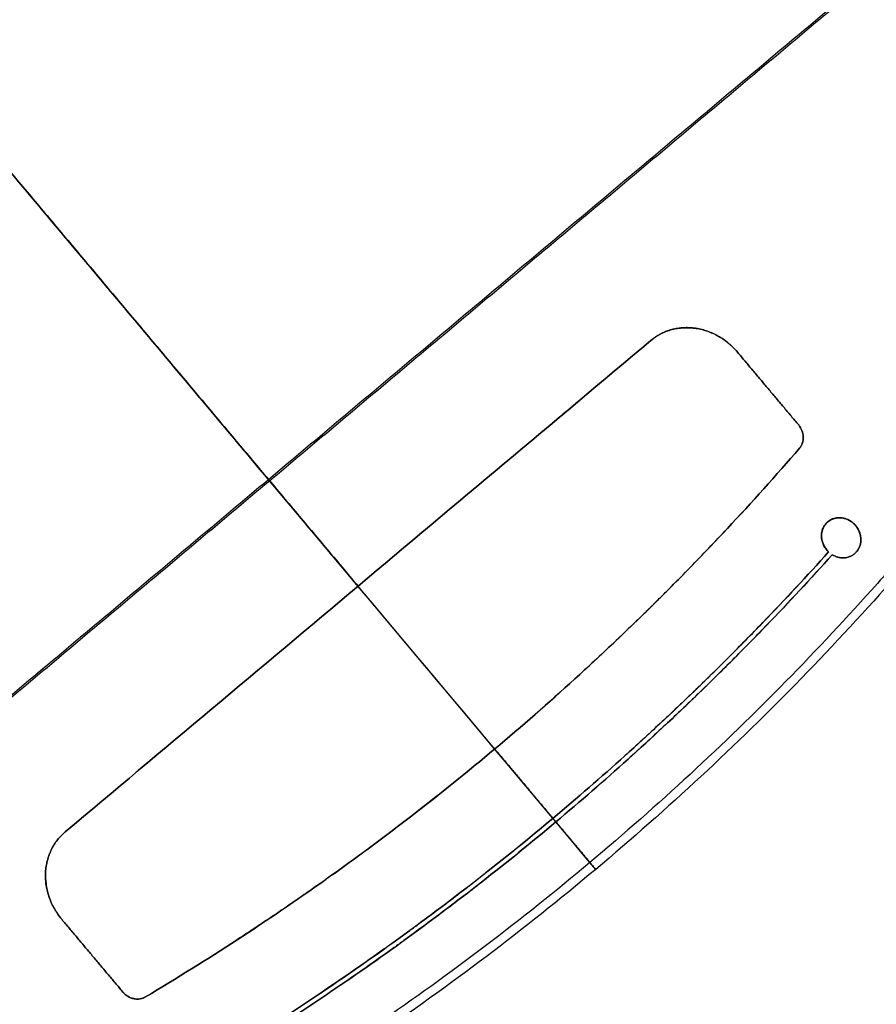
# Model space of a CAD drawing. Header units: millimetres. Extents: x -1267 to 1231, y -1283 to 1250.
# Tile 125 of 256: x 1005 to 1118, y -1216 to -1086. Entities that reach past the tile are written whole.
import ezdxf

# ---------------------------------------------------------------- set-up
doc = ezdxf.new("R2010")
doc.units = ezdxf.units.MM
doc.layers.add('Default', color=7, linetype='Continuous', true_color=0x000000)

msp = doc.modelspace()

# ---------------------------------------------------------------- linework, layer by layer
at = {"layer": 'Default'}
for p, q in [((1081.26, -1198.62, -775.7), (502.75, -509.18, -775.7)), ((1115.51, -1156.85, -765.37), (1115.51, -1156.85, -764.95))]:
    msp.add_line(p, q, dxfattribs=at)
for points, degree in [([(1080.05, -612.2, -928.04), (792.01, -853.9, -928.04), (503.96, -1095.6, -928.04)], 2), ([(1079.29, -612.84, -927.62), (792.01, -853.9, -927.62), (504.72, -1094.96, -927.62)], 2), ([(699.51, -1247.89, -882.36), (947.79, -1039.56, -882.36), (1196.08, -831.23, -882.36)], 2), ([(700.3, -1247.04, -881.97), (947.7, -1039.44, -881.97), (1195.1, -831.85, -881.97)], 2), ([(877.77, -1281.73, -810.28), (1038.11, -1147.19, -810.28), (1198.45, -1012.65, -810.28)], 2), ([(878.92, -1280.47, -809.93), (1037.96, -1147.02, -809.93), (1197.01, -1013.56, -809.93)], 2), ([(1049.82, -1161.15, -762.3), (1015.43, -1120.17, -762.3), (981.04, -1079.18, -762.3)], 2), ([(981.04, -1079.18, -761.89), (1015.43, -1120.17, -761.89), (1049.82, -1161.15, -761.89)], 2), ([(1088.57, -1128.63, -765.09), (1075.62, -1139.5, -763.23), (1062.68, -1150.36, -762.3), (1049.82, -1161.15, -762.3)], 3), ([(1049.82, -1161.15, -761.89), (1062.68, -1150.36, -761.89), (1075.62, -1139.5, -762.82), (1088.57, -1128.63, -764.67)], 3), ([(1088.57, -1128.63, -765.09), (1088.57, -1128.63, -764.88), (1088.57, -1128.63, -764.67)], 2), ([(1100.03, -1130.19, -766.01), (1100.03, -1130.19, -765.8), (1100.03, -1130.19, -765.59)], 2), ([(1108.12, -1139.82, -766.01), (1104.07, -1135.01, -766.01), (1100.03, -1130.19, -766.01)], 2), ([(1100.03, -1130.19, -765.59), (1104.07, -1135.01, -765.59), (1108.12, -1139.82, -765.59)], 2), ([(1108.12, -1139.82, -765.8), (1104.07, -1135.01, -765.8), (1100.03, -1130.19, -765.8)], 2), ([(1104.07, -1135.01, -765.59), (1104.07, -1135.01, -765.8), (1104.07, -1135.01, -766.01)], 2), ([(1079.17, -1136.52, -763.49), (1077.11, -1138.25, -763.49), (1075.05, -1139.97, -763.49)], 2), ([(1108.12, -1139.82, -766.01), (1108.12, -1139.82, -765.8), (1108.12, -1139.82, -765.59)], 2), ([(1108.22, -1142.9, -765.35), (1108.22, -1142.9, -765.56), (1108.22, -1142.9, -765.77)], 2), ([(1111.97, -1152.64, -764.95), (1111.97, -1152.64, -765.16), (1111.97, -1152.64, -765.37)], 2), ([(1111.97, -1152.64, -765.02), (1111.97, -1152.64, -764.98), (1111.97, -1152.64, -764.95)], 2), ([(1111.97, -1152.64, -765.37), (1111.97, -1152.64, -765.19), (1111.97, -1152.64, -765.02)], 2), ([(1098.6, -1153.6, -763.83), (1097.5, -1154.78, -763.83), (1096.38, -1155.96, -763.83), (1095.26, -1157.12, -763.83)], 3), ([(1115.66, -1153.14, -765.66), (1115.66, -1153.14, -765.45), (1115.66, -1153.14, -765.24)], 2), ([(1111.83, -1156.35, -765.09), (1111.83, -1156.35, -764.88), (1111.83, -1156.35, -764.67)], 2), ([(1112.07, -1156.62, -765.09), (1112.07, -1156.62, -764.88), (1112.07, -1156.62, -764.67)], 2), ([(1115.51, -1156.85, -764.95), (1115.51, -1156.85, -765.16), (1115.51, -1156.85, -765.37)], 2), ([(1115.51, -1156.85, -765.37), (1115.51, -1156.85, -765.37), (1115.51, -1156.85, -765.37), (1115.51, -1156.85, -765.37)], 3), ([(1115.51, -1156.85, -764.95), (1115.51, -1156.85, -764.95), (1115.51, -1156.85, -764.95), (1115.51, -1156.85, -764.95)], 3), ([(1112.56, -1156.99, -764.69), (1112.56, -1156.99, -764.89), (1112.56, -1156.99, -765.1)], 2), ([(1049.82, -1161.15, -762.3), (1036.96, -1171.94, -762.3), (1024.02, -1182.8, -763.23), (1011.07, -1193.66, -765.09)], 3), ([(1011.07, -1193.66, -764.67), (1024.02, -1182.8, -762.82), (1036.96, -1171.94, -761.89), (1049.82, -1161.15, -761.89)], 3), ([(1049.82, -1161.15, -762.3), (1049.82, -1161.15, -762.09), (1049.82, -1161.15, -761.89)], 2), ([(1088.84, -1163.63, -763.18), (1088.84, -1163.63, -762.97), (1088.84, -1163.63, -762.76)], 2), ([(1099.88, -1169.53, -763.49), (1101.14, -1168.26, -763.49), (1102.4, -1166.97, -763.49), (1103.65, -1165.67, -763.49)], 3), ([(1104.11, -1166.08, -763.49), (1102.86, -1167.37, -763.49), (1101.61, -1168.66, -763.49), (1100.34, -1169.93, -763.49)], 3), ([(1094.44, -1174.9, -763), (1094.44, -1174.9, -762.8), (1094.44, -1174.9, -762.59)], 2), ([(1094.88, -1175.32, -763.01), (1094.88, -1175.32, -762.8), (1094.88, -1175.32, -762.59)], 2), ([(1024.59, -1182.32, -763.49), (1022.53, -1184.05, -763.49), (1020.47, -1185.77, -763.49)], 2), ([(1067.9, -1182.69, -761.89), (1067.9, -1182.69, -762.09), (1067.9, -1182.69, -762.3)], 2), ([(1075.6, -1191.87, -762.3), (1071.75, -1187.28, -762.3), (1067.9, -1182.69, -762.3)], 2), ([(1067.9, -1182.69, -761.89), (1071.75, -1187.28, -761.89), (1075.6, -1191.87, -761.89)], 2), ([(1075.6, -1191.87, -762.3), (1075.6, -1191.87, -762.09), (1075.6, -1191.87, -761.89)], 2), ([(1075.99, -1192.34, -761.89), (1075.99, -1192.34, -762.09), (1075.99, -1192.34, -762.3)], 2), ([(1080.5, -1197.71, -762.3), (1078.25, -1195.03, -762.3), (1075.99, -1192.34, -762.3)], 2), ([(1075.99, -1192.34, -761.89), (1078.63, -1195.48, -761.89), (1081.26, -1198.62, -761.89)], 2), ([(1011.07, -1193.66, -764.67), (1011.07, -1193.66, -764.88), (1011.07, -1193.66, -765.09)], 2), ([(1045.49, -1200, -763.18), (1045.49, -1200, -762.97), (1045.49, -1200, -762.76)], 2), ([(1010.61, -1205.22, -766.01), (1010.61, -1205.22, -765.8), (1010.61, -1205.22, -765.59)], 2), ([(1010.61, -1205.22, -766.01), (1014.66, -1210.04, -766.01), (1018.7, -1214.85, -766.01)], 2), ([(1018.7, -1214.85, -765.59), (1014.66, -1210.04, -765.59), (1010.61, -1205.22, -765.59)], 2), ([(1018.7, -1214.85, -765.8), (1014.66, -1210.04, -765.8), (1010.61, -1205.22, -765.8)], 2), ([(1037.96, -1205.2, -763.83), (1036.62, -1206.1, -763.83), (1035.27, -1206.99, -763.83), (1033.92, -1207.88, -763.83)], 3), ([(1055.62, -1207.48, -763), (1055.62, -1207.48, -762.8), (1055.62, -1207.48, -762.59)], 2), ([(1055.96, -1207.99, -763.01), (1055.96, -1207.99, -762.8), (1055.96, -1207.99, -762.59)], 2), ([(1014.66, -1210.04, -765.59), (1014.66, -1210.04, -765.8), (1014.66, -1210.04, -766.01)], 2), ([(1044.93, -1214.95, -763.49), (1046.42, -1213.94, -763.49), (1047.91, -1212.93, -763.49), (1049.39, -1211.9, -763.49)], 3), ([(1049.7, -1212.43, -763.49), (1048.22, -1213.45, -763.49), (1046.74, -1214.46, -763.49), (1045.25, -1215.47, -763.49)], 3), ([(1018.7, -1214.85, -766.01), (1018.7, -1214.85, -765.8), (1018.7, -1214.85, -765.59)], 2), ([(1021.71, -1215.49, -765.77), (1021.71, -1215.49, -765.56), (1021.71, -1215.49, -765.35)], 2)]:
    msp.add_open_spline(points, degree=degree, dxfattribs=at)
for points, knots in [([(1080.05, -612.2, -928.04), (1089.72, -623.71, -928.04), (1098.93, -635.51, -927.53), (1116.47, -659.67, -925.5), (1124.78, -672.04, -923.98), (1132.76, -684.89, -921.94), (1132.88, -685.09, -921.91), (1133.12, -685.48, -921.85), (1133.48, -686.07, -921.75), (1134.33, -687.44, -921.53), (1136.01, -690.19, -921.08), (1137.44, -692.56, -920.67), (1140.26, -697.3, -919.84), (1142.1, -700.47, -919.25), (1147.55, -710.02, -917.41), (1151.04, -716.43, -916.07), (1161.13, -735.82, -911.72), (1167.31, -748.93, -908.37), (1172.97, -762.37, -904.58), (1173.01, -762.47, -904.55), (1173.1, -762.68, -904.49), (1173.23, -762.98, -904.41), (1173.53, -763.7, -904.2), (1174.13, -765.14, -903.8), (1175.31, -768.01, -902.97), (1176.3, -770.47, -902.25), (1178.26, -775.42, -900.8), (1179.53, -778.72, -899.8), (1183.23, -788.66, -896.75), (1185.55, -795.33, -894.63), (1187.73, -802.09, -892.4), (1187.75, -802.15, -892.38), (1187.79, -802.26, -892.34), (1187.84, -802.43, -892.29), (1187.96, -802.81, -892.16), (1188.21, -803.58, -891.91), (1188.7, -805.11, -891.4), (1189.66, -808.19, -890.37), (1190.46, -810.82, -889.48), (1192.02, -816.08, -887.69), (1193.01, -819.58, -886.48), (1195.85, -830.09, -882.79), (1197.56, -837.09, -880.27), (1199.08, -844.14, -877.66), (1199.1, -844.2, -877.64), (1199.12, -844.32, -877.6), (1199.16, -844.49, -877.54), (1199.24, -844.88, -877.39), (1199.41, -845.68, -877.1), (1199.75, -847.27, -876.5), (1200.41, -850.47, -875.31), (1200.95, -853.22, -874.28), (1201.99, -858.75, -872.19), (1202.8, -863.4, -870.42), (1203.62, -868.55, -868.43), (1203.84, -869.96, -867.89), (1203.98, -870.9, -867.52), (1204.05, -871.36, -867.34), (1204.39, -873.69, -866.44), (1204.65, -875.54, -865.72), (1205.4, -881.08, -863.56), (1206.06, -886.59, -861.39), (1206.7, -892.96, -858.87), (1206.94, -895.67, -857.78), (1207.03, -896.8, -857.33), (1207.05, -897.03, -857.24), (1207.09, -897.47, -857.07), (1207.14, -898.12, -856.81), (1207.19, -898.77, -856.54), (1207.5, -902.68, -854.98), (1207.72, -906.16, -853.57), (1208.24, -916.65, -849.33), (1208.4, -923.69, -846.46), (1208.36, -930.88, -843.52), (1208.36, -930.99, -843.47), (1208.36, -931.2, -843.38), (1208.35, -931.53, -843.25), (1208.35, -932.29, -842.94), (1208.33, -933.8, -842.32), (1208.28, -936.82, -841.08), (1208.21, -939.4, -840.02), (1208.04, -944.55, -837.91), (1207.72, -951.38, -835.11), (1207.14, -958.97, -831.99), (1206.71, -963.58, -830.1), (1206.58, -964.83, -829.59), (1206.52, -965.46, -829.33), (1206.5, -965.67, -829.25), (1206.45, -966.09, -829.07), (1206.26, -967.99, -828.29), (1206.04, -969.9, -827.51), (1205.43, -974.99, -825.43), (1204.97, -978.39, -824.04), (1204.21, -983.5, -821.96), (1203.94, -985.21, -821.27), (1203.52, -987.77, -820.23), (1203.37, -988.62, -819.88), (1203.08, -990.32, -819.2), (1202.93, -991.17, -818.85), (1201.57, -998.78, -815.78), (1200.18, -1005.44, -813.13), (1198.6, -1012.03, -810.53), (1198.59, -1012.07, -810.51), (1198.57, -1012.17, -810.47), (1198.53, -1012.32, -810.41), (1198.45, -1012.66, -810.28), (1198.28, -1013.35, -810.01), (1197.94, -1014.73, -809.46), (1197.25, -1017.47, -808.39), (1196.64, -1019.82, -807.47), (1195.37, -1024.5, -805.65), (1194.48, -1027.61, -804.45), (1191.67, -1036.9, -800.89), (1189.62, -1043.05, -798.59), (1187.36, -1049.19, -796.33), (1187.35, -1049.24, -796.32), (1187.31, -1049.33, -796.28), (1187.26, -1049.47, -796.23), (1187.15, -1049.78, -796.11), (1186.91, -1050.42, -795.88), (1186.43, -1051.7, -795.42), (1185.47, -1054.24, -794.49), (1184.63, -1056.41, -793.71), (1182.9, -1060.74, -792.16), (1181.72, -1063.6, -791.15), (1178.04, -1072.13, -788.19), (1175.44, -1077.74, -786.3), (1172.64, -1083.36, -784.47), (1172.6, -1083.45, -784.44), (1172.52, -1083.62, -784.39), (1172.39, -1083.87, -784.31), (1172.09, -1084.47, -784.11), (1171.49, -1085.66, -783.73), (1170.28, -1088.04, -782.97), (1169.22, -1090.07, -782.33), (1167.07, -1094.11, -781.06), (1165.6, -1096.78, -780.25), (1161.08, -1104.76, -777.86), (1157.92, -1110.01, -776.36), (1148.02, -1125.53, -772.17), (1140.84, -1135.58, -769.77), (1132.63, -1145.92, -767.7), (1132.14, -1146.53, -767.58), (1131.17, -1147.75, -767.34), (1129.7, -1149.56, -766.99), (1126.23, -1153.77, -766.22), (1123.2, -1157.31, -765.62), (1117.04, -1164.31, -764.51), (1112.82, -1168.87, -763.89), (1099.84, -1182.21, -762.39), (1090.75, -1190.65, -761.89), (1081.26, -1198.62, -761.89)], [-580.887092, -580.887092, -580.887092, -580.887092, -544.581648, -544.581648, -508.276205, -508.276205, -507.708933, -507.708933, -507.14166, -506.007115, -503.738025, -499.199844, -499.199844, -490.123484, -490.123484, -471.970762, -471.970762, -435.665319, -435.665319, -435.381682, -435.381682, -435.098046, -434.530774, -433.396229, -431.127138, -426.588958, -426.588958, -417.512597, -417.512597, -399.359876, -399.359876, -399.218057, -399.218057, -399.076239, -398.792603, -398.22533, -397.090785, -394.821695, -390.283515, -390.283515, -381.207154, -381.207154, -363.054432, -363.054432, -362.912614, -362.912614, -362.770796, -362.48716, -361.919887, -360.785342, -358.516252, -353.978071, -353.978071, -344.901711, -342.63262, -341.498075, -341.498075, -340.36353, -340.36353, -335.82535, -335.82535, -326.748989, -322.210809, -319.941718, -319.941718, -319.374446, -319.374446, -318.807173, -317.672628, -317.672628, -308.596267, -308.596267, -290.443546, -290.443546, -290.15991, -290.15991, -289.876273, -289.309001, -288.174456, -285.905365, -281.367185, -281.367185, -272.290824, -263.214463, -260.945373, -259.810828, -259.810828, -259.243556, -259.243556, -258.676283, -254.138103, -254.138103, -245.061742, -245.061742, -240.523561, -240.523561, -238.254471, -238.254471, -235.985381, -235.985381, -217.832659, -217.832659, -217.690841, -217.690841, -217.549023, -217.265387, -216.698114, -215.563569, -213.294479, -208.756299, -208.756299, -199.679938, -199.679938, -181.527216, -181.527216, -181.385398, -181.385398, -181.24358, -180.959944, -180.392671, -179.258126, -176.989036, -172.450855, -172.450855, -163.374495, -163.374495, -145.221773, -145.221773, -144.938137, -144.938137, -144.6545, -144.087228, -142.952683, -140.683593, -136.145412, -136.145412, -127.069051, -127.069051, -108.91633, -108.91633, -72.610886, -72.610886, -70.341796, -70.341796, -68.072706, -63.534526, -54.458165, -54.458165, -36.305443, -36.305443, 0, 0, 0, 0]), ([(1079.29, -612.84, -927.62), (1099.17, -636.53, -927.62), (1117.07, -661.31, -925.45), (1132.96, -687.14, -921.27), (1132.99, -687.19, -921.26), (1133.05, -687.3, -921.24), (1133.15, -687.45, -921.22), (1133.37, -687.81, -921.16), (1133.81, -688.53, -921.04), (1134.69, -689.98, -920.8), (1136.44, -692.87, -920.31), (1139.89, -698.66, -919.29), (1142.76, -703.64, -918.35), (1148.37, -713.62, -916.38), (1151.95, -720.3, -914.95), (1162.22, -740.42, -910.32), (1168.42, -753.93, -906.8), (1174.01, -767.59, -902.86), (1174.03, -767.65, -902.85), (1174.07, -767.76, -902.81), (1174.14, -767.93, -902.77), (1174.3, -768.31, -902.66), (1174.61, -769.08, -902.43), (1175.23, -770.62, -901.99), (1176.46, -773.69, -901.09), (1177.48, -776.32, -900.3), (1179.49, -781.59, -898.72), (1180.79, -785.1, -897.63), (1184.54, -795.64, -894.33), (1186.86, -802.67, -892.04), (1193.25, -823.74, -884.94), (1196.78, -837.79, -879.91), (1199.58, -851.95, -874.61), (1199.6, -852.07, -874.57), (1199.65, -852.29, -874.48), (1199.71, -852.62, -874.36), (1199.87, -853.4, -874.07), (1200.17, -854.96, -873.48), (1200.75, -858.08, -872.31), (1201.23, -860.75, -871.29), (1202.14, -866.08, -869.26), (1202.7, -869.64, -867.89), (1204.24, -880.28, -863.76), (1205.06, -887.36, -860.98), (1206.95, -908.55, -852.54), (1207.43, -922.59, -846.83), (1207.12, -936.68, -841.07), (1207.12, -936.79, -841.03), (1207.11, -937, -840.94), (1207.11, -937.32, -840.81), (1207.09, -938.07, -840.5), (1207.05, -939.58, -839.89), (1206.95, -942.57, -838.66), (1206.84, -945.13, -837.61), (1206.59, -950.23, -835.52), (1206.37, -953.62, -834.13), (1205.58, -963.73, -829.99), (1204.87, -970.41, -827.26), (1202.18, -990.25, -819.19), (1199.65, -1003.22, -813.98), (1196.38, -1016.07, -808.95), (1196.36, -1016.16, -808.91), (1196.31, -1016.36, -808.84), (1196.23, -1016.65, -808.72), (1196.06, -1017.33, -808.46), (1195.7, -1018.69, -807.93), (1194.98, -1021.4, -806.87), (1194.34, -1023.71, -805.98), (1193.03, -1028.31, -804.21), (1192.12, -1031.35, -803.05), (1189.25, -1040.41, -799.62), (1187.19, -1046.36, -797.41), (1180.52, -1063.95, -791.04), (1175.45, -1075.32, -787.14), (1169.74, -1086.46, -783.59), (1169.7, -1086.54, -783.56), (1169.61, -1086.71, -783.51), (1169.48, -1086.97, -783.43), (1169.17, -1087.56, -783.24), (1168.56, -1088.74, -782.87), (1167.32, -1091.1, -782.13), (1166.24, -1093.1, -781.5), (1164.06, -1097.1, -780.28), (1162.57, -1099.74, -779.49), (1157.99, -1107.6, -777.19), (1154.81, -1112.75, -775.76), (1144.88, -1127.94, -771.77), (1137.74, -1137.72, -769.52), (1130.04, -1147.25, -767.68), (1129.98, -1147.33, -767.67), (1129.86, -1147.47, -767.64), (1129.69, -1147.69, -767.6), (1129.27, -1148.2, -767.5), (1128.45, -1149.21, -767.31), (1126.79, -1151.22, -766.94), (1125.36, -1152.93, -766.63), (1122.47, -1156.33, -766.04), (1120.52, -1158.57, -765.68), (1114.6, -1165.21, -764.67), (1110.56, -1169.53, -764.11), (1098.16, -1182.16, -762.75), (1089.51, -1190.15, -762.3), (1080.5, -1197.71, -762.3)], [-579.397459, -579.397459, -579.397459, -579.397459, -506.972776, -506.972776, -506.831322, -506.831322, -506.689867, -506.406958, -505.841141, -504.709505, -502.446234, -497.919691, -488.866606, -488.866606, -470.760435, -470.760435, -434.548094, -434.548094, -434.406639, -434.406639, -434.265185, -433.982276, -433.416458, -432.284823, -430.021551, -425.495009, -425.495009, -416.441923, -416.441923, -398.335753, -398.335753, -362.123412, -362.123412, -361.840503, -361.840503, -361.557594, -360.991776, -359.86014, -357.596869, -353.070326, -353.070326, -344.017241, -344.017241, -325.91107, -325.91107, -289.698729, -289.698729, -289.41582, -289.41582, -289.132911, -288.567094, -287.435458, -285.172187, -280.645644, -280.645644, -271.592559, -271.592559, -253.486388, -253.486388, -217.274047, -217.274047, -216.991138, -216.991138, -216.708229, -216.142411, -215.010776, -212.747504, -208.220962, -208.220962, -199.167876, -199.167876, -181.061706, -181.061706, -144.849365, -144.849365, -144.566456, -144.566456, -144.283547, -143.717729, -142.586093, -140.322822, -135.796279, -135.796279, -126.743194, -126.743194, -108.637023, -108.637023, -72.424682, -72.424682, -72.141773, -72.141773, -71.858864, -71.293047, -70.161411, -67.89814, -63.371597, -63.371597, -54.318512, -54.318512, -36.212341, -36.212341, 0, 0, 0, 0]), ([(1081.26, -1198.62, -761.89), (1067.61, -1182.35, -778.91), (1025.91, -1132.65, -825.77), (929.97, -1018.32, -903.18), (844.85, -916.87, -928.04), (792.01, -853.9, -928.04)], [2.41548, 2.41548, 2.41548, 2.41548, 70.396144, 198.636056, 404.995527, 404.995527, 404.995527, 404.995527]), ([(1080.5, -1197.71, -762.3), (1067.03, -1181.66, -779.04), (1025.53, -1132.2, -825.61), (929.88, -1018.21, -902.78), (844.81, -916.83, -927.62), (792.01, -853.9, -927.62)], [2.408267, 2.408267, 2.408267, 2.408267, 69.367076, 197.537893, 403.786179, 403.786179, 403.786179, 403.786179]), ([(1081.26, -1198.62, -761.89), (1071.79, -1206.57, -761.89), (1061.93, -1214.03, -762.38), (1046.56, -1224.49, -763.87), (1041.34, -1227.85, -764.49), (1033.36, -1232.71, -765.61), (1030.68, -1234.29, -766.01), (1026.61, -1236.63, -766.65), (1024.57, -1237.79, -766.99), (1022.17, -1239.11, -767.4), (1020.97, -1239.77, -767.61), (1020.37, -1240.1, -767.72), (1020.11, -1240.24, -767.76), (1019.94, -1240.33, -767.79), (1019.85, -1240.38, -767.81), (1008.92, -1246.3, -769.76), (997.84, -1251.6, -772.13), (980.86, -1258.66, -776.31), (975.14, -1260.86, -777.81), (966.46, -1263.95, -780.21), (963.55, -1264.94, -781.03), (959.16, -1266.36, -782.3), (956.96, -1267.06, -782.95), (954.38, -1267.85, -783.72), (953.28, -1268.18, -784.05), (952.54, -1268.41, -784.27), (952.17, -1268.52, -784.39), (945.9, -1270.37, -786.29), (939.95, -1271.95, -788.17), (930.91, -1274.09, -791.14), (927.88, -1274.76, -792.15), (923.3, -1275.71, -793.7), (921.01, -1276.17, -794.48), (918.33, -1276.68, -795.41), (916.98, -1276.93, -795.88), (916.31, -1277.05, -796.11), (915.97, -1277.11, -796.23), (915.83, -1277.13, -796.28), (915.73, -1277.15, -796.32), (915.68, -1277.16, -796.33), (909.28, -1278.3, -798.57), (902.89, -1279.26, -800.87), (893.25, -1280.41, -804.42), (890.03, -1280.75, -805.62), (885.18, -1281.19, -807.45), (882.76, -1281.39, -808.37), (879.92, -1281.59, -809.46), (878.5, -1281.69, -810), (877.79, -1281.73, -810.27), (877.43, -1281.75, -810.41), (877.28, -1281.76, -810.47), (877.18, -1281.77, -810.51), (877.13, -1281.77, -810.53), (863.59, -1282.6, -815.74), (850.06, -1282.64, -821.13), (829.65, -1281.53, -829.42), (822.83, -1280.96, -832.22), (812.57, -1279.8, -836.45), (809.15, -1279.37, -837.87), (804, -1278.64, -840), (801.43, -1278.25, -841.06), (798.42, -1277.77, -842.31), (796.92, -1277.53, -842.94), (796.16, -1277.4, -843.25), (795.84, -1277.35, -843.38), (795.63, -1277.31, -843.47), (795.52, -1277.29, -843.52), (781.44, -1274.89, -849.36), (767.6, -1271.72, -855.12), (752.18, -1267.28, -861.45), (750.25, -1266.71, -862.23), (748.33, -1266.12, -863.02), (748.01, -1266.02, -863.15), (747.89, -1265.99, -863.2), (747.67, -1265.92, -863.29), (747.11, -1265.75, -863.52), (745.66, -1265.3, -864.11), (740.74, -1263.75, -866.11), (732.74, -1261.09, -869.35), (725.68, -1258.53, -872.17), (720.41, -1256.54, -874.26), (717.78, -1255.52, -875.29), (714.72, -1254.31, -876.49), (713.19, -1253.7, -877.09), (712.42, -1253.39, -877.39), (712.04, -1253.23, -877.54), (711.85, -1253.15, -877.61), (711.77, -1253.12, -877.64), (711.72, -1253.1, -877.66), (711.69, -1253.09, -877.67), (705.09, -1250.4, -880.24), (698.52, -1247.51, -882.76), (688.67, -1242.89, -886.44), (685.38, -1241.3, -887.66), (680.45, -1238.84, -889.46), (677.98, -1237.59, -890.36), (675.1, -1236.1, -891.39), (673.66, -1235.35, -891.9), (672.94, -1234.97, -892.16), (672.58, -1234.78, -892.29), (672.4, -1234.69, -892.35), (672.33, -1234.65, -892.38), (672.28, -1234.62, -892.4), (672.25, -1234.6, -892.41), (666.04, -1231.32, -894.61), (659.9, -1227.9, -896.73), (650.75, -1222.53, -899.78), (646.19, -1219.79, -901.27), (640.9, -1216.49, -902.96), (638.26, -1214.81, -903.79), (636.94, -1213.97, -904.2), (636.38, -1213.6, -904.38), (636, -1213.36, -904.49), (635.81, -1213.24, -904.55), (623.66, -1205.39, -908.31), (611.89, -1197.1, -911.64), (594.53, -1183.81, -916.01), (588.8, -1179.23, -917.36), (580.28, -1172.17, -919.22), (576.03, -1168.58, -920.1), (571.12, -1164.31, -921.06), (568.67, -1162.14, -921.53), (567.45, -1161.06, -921.75), (566.92, -1160.59, -921.85), (566.57, -1160.28, -921.91), (566.4, -1160.12, -921.94), (544.16, -1140.23, -925.97), (523.38, -1118.75, -928.04), (503.96, -1095.6, -928.04)], [0, 0, 0, 0, 36.313631, 36.313631, 54.470446, 54.470446, 63.548854, 63.548854, 68.088058, 70.35766, 71.492461, 72.059861, 72.343561, 72.343561, 72.627262, 72.627262, 108.940892, 108.940892, 127.097708, 127.097708, 136.176115, 136.176115, 140.715319, 142.984921, 144.119722, 144.119722, 145.254523, 145.254523, 163.411339, 163.411339, 172.489746, 172.489746, 177.02895, 179.298552, 180.433353, 181.000753, 181.284454, 181.426304, 181.426304, 181.568154, 181.568154, 199.724969, 199.724969, 208.803377, 208.803377, 213.342581, 215.612183, 216.746984, 217.314384, 217.598084, 217.739935, 217.739935, 217.881785, 217.881785, 254.195415, 254.195415, 272.352231, 272.352231, 281.430639, 281.430639, 285.969842, 288.239444, 289.374245, 289.941646, 290.225346, 290.225346, 290.509046, 290.509046, 326.822677, 326.822677, 331.361881, 331.929281, 331.929281, 332.212982, 332.212982, 332.496682, 333.631483, 335.901085, 344.979492, 354.0579, 354.0579, 358.597104, 360.866706, 362.001507, 362.568907, 362.852608, 362.994458, 363.065383, 363.065383, 363.136308, 363.136308, 381.293123, 381.293123, 390.371531, 390.371531, 394.910735, 397.180337, 398.315138, 398.882538, 399.166238, 399.308088, 399.379014, 399.379014, 399.449939, 399.449939, 417.606754, 417.606754, 426.685162, 431.224365, 433.493967, 434.628768, 435.196169, 435.196169, 435.763569, 435.763569, 472.0772, 472.0772, 490.234016, 490.234016, 499.312423, 503.851627, 506.121229, 507.25603, 507.82343, 507.82343, 508.390831, 508.390831, 581.018092, 581.018092, 581.018092, 581.018092]), ([(1080.5, -1197.71, -762.3), (1071.47, -1205.29, -762.3), (1062.07, -1212.43, -762.76), (1047.46, -1222.46, -764.12), (1042.51, -1225.69, -764.68), (1034.96, -1230.36, -765.69), (1031.15, -1232.65, -766.23), (1026.65, -1235.24, -766.94), (1024.39, -1236.52, -767.31), (1023.26, -1237.15, -767.5), (1022.69, -1237.47, -767.6), (1022.41, -1237.62, -767.65), (1022.29, -1237.69, -767.67), (1022.21, -1237.74, -767.68), (1022.17, -1237.76, -767.69), (1011.41, -1243.71, -769.53), (1000.47, -1249.07, -771.8), (983.76, -1256.21, -775.8), (978.14, -1258.44, -777.24), (969.65, -1261.56, -779.53), (966.8, -1262.56, -780.31), (962.52, -1264.01, -781.53), (960.38, -1264.72, -782.14), (957.87, -1265.52, -782.87), (956.61, -1265.91, -783.24), (955.98, -1266.11, -783.43), (955.66, -1266.21, -783.52), (955.53, -1266.25, -783.56), (955.44, -1266.28, -783.59), (955.4, -1266.29, -783.6), (943.35, -1270.01, -787.17), (931.19, -1273.03, -791.11), (912.69, -1276.53, -797.49), (906.49, -1277.53, -799.7), (897.12, -1278.76, -803.11), (893.99, -1279.13, -804.26), (889.28, -1279.61, -806.02), (886.92, -1279.84, -806.9), (884.16, -1280.08, -807.94), (882.78, -1280.19, -808.46), (882.09, -1280.24, -808.73), (881.74, -1280.27, -808.86), (881.59, -1280.28, -808.91), (881.49, -1280.29, -808.95), (881.45, -1280.29, -808.97), (868.15, -1281.29, -814.02), (854.86, -1281.52, -819.28), (834.85, -1280.71, -827.35), (828.16, -1280.24, -830.07), (818.12, -1279.27, -834.19), (814.77, -1278.89, -835.57), (809.74, -1278.26, -837.64), (807.22, -1277.93, -838.68), (804.28, -1277.5, -839.9), (802.81, -1277.29, -840.5), (802.08, -1277.18, -840.81), (801.71, -1277.12, -840.96), (801.55, -1277.09, -841.02), (801.44, -1277.08, -841.07), (801.39, -1277.07, -841.09), (787.32, -1274.91, -846.91), (773.48, -1271.97, -852.67), (752.97, -1266.41, -861.09), (746.17, -1264.37, -863.87), (736.02, -1261.03, -867.96), (732.65, -1259.87, -869.32), (727.6, -1258.06, -871.33), (725.08, -1257.14, -872.33), (722.15, -1256.03, -873.49), (720.68, -1255.47, -874.07), (719.95, -1255.19, -874.36), (719.63, -1255.06, -874.49), (719.42, -1254.98, -874.57), (719.32, -1254.94, -874.61), (705.59, -1249.62, -880.01), (692.25, -1243.63, -885.08), (672.63, -1233.66, -892.17), (666.15, -1230.17, -894.44), (656.51, -1224.69, -897.72), (653.32, -1222.83, -898.78), (648.55, -1219.97, -900.35), (646.17, -1218.52, -901.12), (643.79, -1217.05, -901.88), (642.21, -1216.07, -902.38), (641.42, -1215.57, -902.63), (627.99, -1207.11, -906.86), (615.68, -1198.57, -910.41), (597.67, -1184.96, -915.02), (591.74, -1180.29, -916.44), (582.96, -1173.08, -918.39), (580.05, -1170.65, -919.01), (575.71, -1166.94, -919.9), (573.55, -1165.08, -920.33), (571.39, -1163.2, -920.74), (569.96, -1161.94, -921.01), (569.25, -1161.3, -921.14), (557.14, -1150.56, -923.38), (546.13, -1140.02, -924.97), (524.87, -1118.11, -927.09), (514.61, -1106.74, -927.62), (504.72, -1094.96, -927.62)], [0, 0, 0, 0, 36.205898, 36.205898, 54.308847, 54.308847, 63.360322, 67.886059, 70.148928, 71.280362, 71.846079, 72.128938, 72.270367, 72.270367, 72.411796, 72.411796, 108.617695, 108.617695, 126.720644, 126.720644, 135.772118, 135.772118, 140.297856, 142.560724, 143.692159, 144.257876, 144.540734, 144.682164, 144.682164, 144.823593, 144.823593, 181.029491, 181.029491, 199.13244, 199.13244, 208.183915, 208.183915, 212.709652, 214.972521, 216.103955, 216.669672, 216.952531, 217.09396, 217.09396, 217.235389, 217.235389, 253.441287, 253.441287, 271.544237, 271.544237, 280.595711, 280.595711, 285.121448, 287.384317, 288.515751, 289.081469, 289.364327, 289.505756, 289.505756, 289.647186, 289.647186, 325.853084, 325.853084, 343.956033, 343.956033, 353.007508, 353.007508, 357.533245, 359.796113, 360.927548, 361.493265, 361.776124, 361.776124, 362.058982, 362.058982, 398.26488, 398.26488, 416.367829, 416.367829, 425.419304, 425.419304, 429.945041, 432.20791, 432.20791, 434.470779, 434.470779, 470.676677, 470.676677, 488.779626, 488.779626, 497.8311, 497.8311, 502.356838, 504.619706, 504.619706, 506.882575, 506.882575, 543.088473, 543.088473, 579.294371, 579.294371, 579.294371, 579.294371]), ([(1100.03, -1130.19, -766.01), (1099.83, -1129.95, -766.01), (1099.5, -1129.6, -766), (1099.09, -1129.22, -765.99), (1098.88, -1129.04, -765.99), (1098.77, -1128.95, -765.98), (1098.73, -1128.91, -765.98), (1098.69, -1128.89, -765.98), (1098.68, -1128.87, -765.98), (1098.43, -1128.68, -765.97), (1098.07, -1128.42, -765.96), (1097.63, -1128.15, -765.94), (1097.41, -1128.03, -765.93), (1097.31, -1127.97, -765.92), (1097.25, -1127.94, -765.92), (1097.21, -1127.92, -765.92), (1096.7, -1127.66, -765.89), (1096.2, -1127.45, -765.86), (1095.45, -1127.23, -765.8), (1095.07, -1127.13, -765.78), (1094.61, -1127.05, -765.74), (1094.39, -1127.02, -765.72), (1094.29, -1127, -765.71), (1094.22, -1127, -765.71), (1094.19, -1126.99, -765.71), (1093.91, -1126.96, -765.68), (1093.53, -1126.94, -765.65), (1093.16, -1126.95, -765.61), (1092.9, -1126.95, -765.59), (1092.78, -1126.96, -765.58), (1092.4, -1126.99, -765.54), (1092.02, -1127.05, -765.5), (1091.65, -1127.12, -765.46), (1091.41, -1127.18, -765.44), (1091.29, -1127.21, -765.43), (1090.2, -1127.53, -765.3), (1089.33, -1127.99, -765.2), (1088.57, -1128.63, -765.09)], [0, 0, 0, 0, 0.690525, 1.035787, 1.208419, 1.294734, 1.337892, 1.337892, 1.38105, 1.38105, 2.071575, 2.416837, 2.589469, 2.675784, 2.675784, 2.7621, 2.7621, 4.14315, 4.14315, 4.833675, 5.178937, 5.351568, 5.437884, 5.437884, 5.5242, 5.5242, 6.214725, 6.559987, 6.559987, 6.905249, 6.905249, 7.595774, 7.941037, 7.941037, 8.286299, 8.286299, 11.048399, 11.048399, 11.048399, 11.048399]), ([(1088.57, -1128.63, -764.67), (1088.95, -1128.31, -764.72), (1089.57, -1127.9, -764.81), (1090.35, -1127.53, -764.9), (1090.76, -1127.38, -764.95), (1090.94, -1127.32, -764.97), (1091.06, -1127.28, -764.98), (1091.12, -1127.26, -764.99), (1091.42, -1127.17, -765.02), (1091.78, -1127.09, -765.06), (1092.16, -1127.03, -765.1), (1092.41, -1127, -765.12), (1092.54, -1126.98, -765.14), (1092.92, -1126.95, -765.17), (1093.29, -1126.94, -765.21), (1093.73, -1126.95, -765.25), (1093.95, -1126.97, -765.27), (1094.05, -1126.98, -765.28), (1094.11, -1126.98, -765.28), (1094.14, -1126.99, -765.28), (1094.69, -1127.05, -765.33), (1095.21, -1127.15, -765.37), (1095.96, -1127.38, -765.42), (1096.34, -1127.51, -765.45), (1096.77, -1127.7, -765.47), (1096.98, -1127.8, -765.49), (1097.07, -1127.85, -765.49), (1097.13, -1127.88, -765.49), (1097.16, -1127.89, -765.5), (1097.45, -1128.04, -765.51), (1097.83, -1128.26, -765.53), (1098.25, -1128.55, -765.55), (1098.46, -1128.71, -765.56), (1098.56, -1128.78, -765.56), (1098.61, -1128.82, -765.56), (1098.64, -1128.84, -765.56), (1098.65, -1128.85, -765.56), (1099.17, -1129.26, -765.58), (1099.62, -1129.7, -765.59), (1100.03, -1130.19, -765.59)], [0, 0, 0, 0, 1.379844, 2.069767, 2.414728, 2.587208, 2.587208, 2.759689, 2.759689, 3.449611, 3.794572, 3.794572, 4.139533, 4.139533, 4.829456, 5.174417, 5.346897, 5.433137, 5.433137, 5.519378, 5.519378, 6.899222, 6.899222, 7.589144, 7.934106, 8.106586, 8.192826, 8.192826, 8.279067, 8.279067, 8.968989, 9.31395, 9.486431, 9.572671, 9.615791, 9.615791, 9.658911, 9.658911, 11.038756, 11.038756, 11.038756, 11.038756]), ([(1108.22, -1142.9, -765.77), (1108.39, -1142.7, -765.8), (1108.52, -1142.46, -765.83), (1108.7, -1141.95, -765.89), (1108.74, -1141.68, -765.92), (1108.72, -1141.11, -765.96), (1108.66, -1140.83, -765.98), (1108.45, -1140.29, -766), (1108.3, -1140.05, -766.01), (1108.12, -1139.82, -766.01)], [0, 0, 0, 0, 0.717794, 0.717794, 1.435588, 1.435588, 2.153383, 2.153383, 2.871177, 2.871177, 2.871177, 2.871177]), ([(1108.12, -1139.82, -765.59), (1108.3, -1140.05, -765.59), (1108.45, -1140.29, -765.58), (1108.66, -1140.83, -765.56), (1108.72, -1141.11, -765.54), (1108.74, -1141.68, -765.5), (1108.7, -1141.95, -765.47), (1108.52, -1142.47, -765.41), (1108.39, -1142.7, -765.38), (1108.22, -1142.9, -765.35)], [0, 0, 0, 0, 0.717803, 0.717803, 1.435605, 1.435605, 2.153408, 2.153408, 2.87121, 2.87121, 2.87121, 2.87121]), ([(1108.22, -1142.9, -765.77), (1102, -1150.11, -764.62), (1095.5, -1157.06, -763.75), (1088.63, -1163.84, -763.16), (1088.52, -1163.94, -763.15), (1088.31, -1164.14, -763.13), (1088, -1164.45, -763.11), (1087.26, -1165.17, -763.05), (1085.79, -1166.61, -762.93), (1082.82, -1169.45, -762.73), (1080.23, -1171.85, -762.59), (1075.02, -1176.59, -762.37), (1071.49, -1179.68, -762.3), (1067.9, -1182.69, -762.3)], [-51.090274, -51.090274, -51.090274, -51.090274, -25.545137, -25.545137, -25.145994, -25.145994, -24.746852, -23.948566, -22.351995, -19.158853, -12.772569, -12.772569, 0, 0, 0, 0]), ([(1067.9, -1182.69, -761.89), (1075.08, -1176.66, -761.89), (1082.03, -1170.34, -762.18), (1088.84, -1163.63, -762.76), (1088.95, -1163.52, -762.77), (1089.16, -1163.31, -762.79), (1089.47, -1163, -762.82), (1090.21, -1162.27, -762.88), (1091.68, -1160.8, -763.02), (1094.6, -1157.83, -763.32), (1097.06, -1155.25, -763.62), (1101.93, -1150.04, -764.27), (1105.11, -1146.5, -764.78), (1108.22, -1142.9, -765.35)], [-51.090071, -51.090071, -51.090071, -51.090071, -25.545036, -25.545036, -25.145894, -25.145894, -24.746753, -23.948471, -22.351906, -19.158777, -12.772518, -12.772518, 0, 0, 0, 0]), ([(1111.97, -1152.64, -765.37), (1111.84, -1152.75, -765.35), (1111.72, -1152.88, -765.33), (1111.5, -1153.17, -765.29), (1111.41, -1153.33, -765.27), (1111.27, -1153.66, -765.23), (1111.21, -1153.84, -765.21), (1111.15, -1154.2, -765.18), (1111.13, -1154.39, -765.17), (1111.14, -1154.76, -765.14), (1111.17, -1154.96, -765.13), (1111.26, -1155.33, -765.11), (1111.32, -1155.51, -765.1), (1111.48, -1155.86, -765.09), (1111.58, -1156.03, -765.09), (1111.81, -1156.34, -765.09), (1111.93, -1156.48, -765.09), (1112.07, -1156.62, -765.09)], [0, 0, 0, 0, 0.480683, 0.480683, 0.961366, 0.961366, 1.442049, 1.442049, 1.922732, 1.922732, 2.403415, 2.403415, 2.884097, 2.884097, 3.36478, 3.36478, 3.845463, 3.845463, 3.845463, 3.845463]), ([(1112.07, -1156.62, -764.67), (1111.93, -1156.48, -764.67), (1111.81, -1156.34, -764.67), (1111.58, -1156.03, -764.67), (1111.48, -1155.86, -764.67), (1111.32, -1155.51, -764.69), (1111.26, -1155.33, -764.69), (1111.17, -1154.96, -764.71), (1111.14, -1154.76, -764.72), (1111.13, -1154.39, -764.75), (1111.15, -1154.2, -764.76), (1111.21, -1153.84, -764.8), (1111.27, -1153.66, -764.81), (1111.41, -1153.33, -764.85), (1111.5, -1153.17, -764.87), (1111.72, -1152.88, -764.91), (1111.84, -1152.75, -764.93), (1111.97, -1152.64, -764.95)], [0, 0, 0, 0, 0.480693, 0.480693, 0.961386, 0.961386, 1.442079, 1.442079, 1.922772, 1.922772, 2.403465, 2.403465, 2.884158, 2.884158, 3.364851, 3.364851, 3.845544, 3.845544, 3.845544, 3.845544]), ([(1115.51, -1156.85, -765.37), (1115.64, -1156.75, -765.39), (1115.75, -1156.63, -765.41), (1115.96, -1156.37, -765.44), (1116.04, -1156.22, -765.46), (1116.18, -1155.93, -765.5), (1116.24, -1155.77, -765.51), (1116.32, -1155.44, -765.55), (1116.34, -1155.27, -765.56), (1116.36, -1154.93, -765.59), (1116.35, -1154.76, -765.6), (1116.29, -1154.41, -765.62), (1116.25, -1154.24, -765.63), (1116.13, -1153.91, -765.65), (1116.06, -1153.75, -765.65), (1115.88, -1153.43, -765.66), (1115.78, -1153.28, -765.66), (1115.55, -1153.01, -765.66), (1115.43, -1152.88, -765.66), (1115.15, -1152.65, -765.65), (1115.01, -1152.55, -765.65), (1114.7, -1152.38, -765.63), (1114.54, -1152.3, -765.62), (1114.21, -1152.19, -765.6), (1114.03, -1152.15, -765.59), (1113.51, -1152.07, -765.55), (1113.17, -1152.09, -765.51), (1112.53, -1152.27, -765.44), (1112.22, -1152.43, -765.4), (1111.97, -1152.64, -765.37)], [0.000016, 0.000016, 0.000016, 0.000016, 0.444316, 0.444316, 0.888633, 0.888633, 1.332949, 1.332949, 1.777266, 1.777266, 2.221582, 2.221582, 2.665899, 2.665899, 3.110215, 3.110215, 3.554531, 3.554531, 3.998848, 3.998848, 4.443164, 4.443164, 4.887481, 4.887481, 5.331797, 5.331797, 6.22043, 6.22043, 7.109063, 7.109063, 7.109063, 7.109063]), ([(1111.97, -1152.64, -764.95), (1112.22, -1152.43, -764.99), (1112.53, -1152.27, -765.03), (1113.01, -1152.14, -765.08), (1113.17, -1152.11, -765.1), (1113.51, -1152.09, -765.13), (1113.69, -1152.1, -765.14), (1114.03, -1152.15, -765.17), (1114.21, -1152.19, -765.18), (1114.54, -1152.3, -765.21), (1114.7, -1152.38, -765.21), (1115.01, -1152.55, -765.23), (1115.15, -1152.65, -765.24), (1115.43, -1152.88, -765.24), (1115.55, -1153.01, -765.24), (1115.78, -1153.28, -765.24), (1115.88, -1153.43, -765.24), (1116.06, -1153.75, -765.23), (1116.13, -1153.91, -765.23), (1116.25, -1154.24, -765.21), (1116.29, -1154.41, -765.2), (1116.35, -1154.76, -765.18), (1116.36, -1154.93, -765.17), (1116.34, -1155.27, -765.14), (1116.32, -1155.44, -765.13), (1116.24, -1155.77, -765.1), (1116.18, -1155.92, -765.08), (1116.04, -1156.22, -765.04), (1115.96, -1156.37, -765.03), (1115.75, -1156.63, -764.99), (1115.64, -1156.75, -764.97), (1115.51, -1156.85, -764.95)], [0, 0, 0, 0, 0.888069, 0.888069, 1.332103, 1.332103, 1.776138, 1.776138, 2.220172, 2.220172, 2.664207, 2.664207, 3.108241, 3.108241, 3.552276, 3.552276, 3.99631, 3.99631, 4.440344, 4.440344, 4.884379, 4.884379, 5.328413, 5.328413, 5.772448, 5.772448, 6.216482, 6.216482, 6.660517, 6.660517, 7.104527, 7.104527, 7.104527, 7.104527]), ([(1075.6, -1191.87, -762.3), (1082.04, -1186.47, -762.3), (1088.3, -1180.84, -762.53), (1094.55, -1174.8, -763.01), (1094.74, -1174.61, -763.03), (1095.12, -1174.24, -763.06), (1095.69, -1173.69, -763.1), (1097.02, -1172.39, -763.21), (1099.66, -1169.77, -763.46), (1101.9, -1167.49, -763.7), (1106.33, -1162.9, -764.22), (1109.23, -1159.78, -764.63), (1112.07, -1156.62, -765.09)], [-45.726112, -45.726112, -45.726112, -45.726112, -22.863056, -22.863056, -22.148585, -22.148585, -21.434115, -20.005174, -17.147292, -11.431528, -11.431528, 0, 0, 0, 0]), ([(1112.07, -1156.62, -764.67), (1106.38, -1162.95, -763.75), (1100.47, -1169.08, -763.05), (1094.17, -1175.17, -762.57), (1093.98, -1175.35, -762.55), (1093.6, -1175.71, -762.52), (1093.03, -1176.26, -762.48), (1091.69, -1177.53, -762.39), (1089.01, -1180.06, -762.23), (1086.68, -1182.19, -762.12), (1081.99, -1186.41, -761.94), (1078.82, -1189.17, -761.89), (1075.6, -1191.87, -761.89)], [-45.726026, -45.726026, -45.726026, -45.726026, -22.863013, -22.863013, -22.148544, -22.148544, -21.434075, -20.005136, -17.14726, -11.431506, -11.431506, 0, 0, 0, 0]), ([(1112.56, -1156.99, -765.1), (1112.8, -1157.13, -765.11), (1113.05, -1157.24, -765.13), (1113.44, -1157.34, -765.15), (1113.57, -1157.37, -765.16), (1113.84, -1157.4, -765.18), (1113.97, -1157.4, -765.19), (1114.36, -1157.39, -765.23), (1114.61, -1157.33, -765.25), (1114.97, -1157.2, -765.29), (1115.08, -1157.14, -765.31), (1115.3, -1157.01, -765.34), (1115.41, -1156.94, -765.35), (1115.51, -1156.85, -765.37)], [0, 0, 0, 0, 0.687707, 0.687707, 1.03156, 1.03156, 1.375414, 1.375414, 2.063121, 2.063121, 2.406974, 2.406974, 2.750828, 2.750828, 2.750828, 2.750828]), ([(1115.51, -1156.85, -764.95), (1115.41, -1156.94, -764.93), (1115.3, -1157.01, -764.92), (1115.08, -1157.14, -764.89), (1114.97, -1157.2, -764.88), (1114.61, -1157.33, -764.84), (1114.36, -1157.39, -764.81), (1113.97, -1157.4, -764.78), (1113.84, -1157.4, -764.76), (1113.57, -1157.37, -764.74), (1113.44, -1157.34, -764.74), (1113.05, -1157.24, -764.71), (1112.8, -1157.13, -764.7), (1112.56, -1156.99, -764.69)], [0, 0, 0, 0, 0.343852, 0.343852, 0.687703, 0.687703, 1.375407, 1.375407, 1.719258, 1.719258, 2.06311, 2.06311, 2.750813, 2.750813, 2.750813, 2.750813]), ([(1112.56, -1156.99, -765.1), (1106.85, -1163.34, -764.17), (1100.93, -1169.48, -763.47), (1094.61, -1175.59, -762.99), (1094.42, -1175.77, -762.97), (1094.04, -1176.14, -762.94), (1093.47, -1176.69, -762.9), (1092.13, -1177.96, -762.81), (1089.44, -1180.49, -762.64), (1087.11, -1182.63, -762.53), (1082.4, -1186.87, -762.36), (1079.22, -1189.63, -762.3), (1075.99, -1192.34, -762.3)], [-45.848582, -45.848582, -45.848582, -45.848582, -22.924291, -22.924291, -22.207907, -22.207907, -21.491523, -20.058754, -17.193218, -11.462145, -11.462145, 0, 0, 0, 0]), ([(1075.99, -1192.34, -761.89), (1082.45, -1186.92, -761.89), (1088.72, -1181.28, -762.12), (1094.99, -1175.22, -762.6), (1095.18, -1175.03, -762.61), (1095.56, -1174.66, -762.64), (1096.14, -1174.11, -762.69), (1097.47, -1172.8, -762.8), (1100.12, -1170.17, -763.05), (1102.36, -1167.89, -763.29), (1106.8, -1163.29, -763.81), (1109.71, -1160.16, -764.22), (1112.56, -1156.99, -764.69)], [-45.848438, -45.848438, -45.848438, -45.848438, -22.924219, -22.924219, -22.207837, -22.207837, -21.491455, -20.058692, -17.193164, -11.46211, -11.46211, 0, 0, 0, 0]), ([(1067.9, -1182.69, -762.3), (1060.71, -1188.72, -762.3), (1053.28, -1194.47, -762.59), (1045.49, -1200, -763.18), (1045.37, -1200.09, -763.19), (1045.12, -1200.26, -763.2), (1044.76, -1200.52, -763.23), (1043.91, -1201.12, -763.3), (1042.21, -1202.31, -763.44), (1038.78, -1204.67, -763.74), (1035.81, -1206.64, -764.04), (1029.84, -1210.54, -764.69), (1025.8, -1213.05, -765.19), (1021.71, -1215.49, -765.77)], [-51.090229, -51.090229, -51.090229, -51.090229, -25.545115, -25.545115, -25.145972, -25.145972, -24.74683, -23.948545, -22.351975, -19.158836, -12.772557, -12.772557, 0, 0, 0, 0]), ([(1021.71, -1215.49, -765.35), (1029.89, -1210.62, -764.2), (1037.86, -1205.42, -763.33), (1045.73, -1199.83, -762.74), (1045.85, -1199.75, -762.73), (1046.09, -1199.58, -762.72), (1046.45, -1199.32, -762.69), (1047.28, -1198.72, -762.63), (1048.95, -1197.52, -762.52), (1052.27, -1195.08, -762.31), (1055.08, -1192.96, -762.17), (1060.65, -1188.65, -761.96), (1064.31, -1185.71, -761.89), (1067.9, -1182.69, -761.89)], [-51.090116, -51.090116, -51.090116, -51.090116, -25.545058, -25.545058, -25.145917, -25.145917, -24.746775, -23.948492, -22.351926, -19.158794, -12.772529, -12.772529, 0, 0, 0, 0]), ([(1034.55, -1221.67, -765.09), (1041.77, -1217.16, -764.16), (1048.83, -1212.41, -763.46), (1055.93, -1207.25, -762.98), (1056.14, -1207.1, -762.97), (1056.56, -1206.79, -762.94), (1057.2, -1206.32, -762.9), (1058.68, -1205.23, -762.81), (1061.64, -1203.03, -762.64), (1064.14, -1201.1, -762.53), (1069.11, -1197.22, -762.36), (1072.38, -1194.57, -762.3), (1075.6, -1191.87, -762.3)], [-45.72614, -45.72614, -45.72614, -45.72614, -22.86307, -22.86307, -22.148599, -22.148599, -21.434128, -20.005186, -17.147303, -11.431535, -11.431535, 0, 0, 0, 0]), ([(1075.6, -1191.87, -761.89), (1069.16, -1197.28, -761.89), (1062.53, -1202.46, -762.12), (1055.5, -1207.56, -762.6), (1055.28, -1207.72, -762.61), (1054.85, -1208.03, -762.64), (1054.2, -1208.5, -762.69), (1052.69, -1209.58, -762.8), (1049.65, -1211.73, -763.04), (1047.02, -1213.53, -763.28), (1041.73, -1217.1, -763.8), (1038.16, -1219.42, -764.21), (1034.55, -1221.67, -764.67)], [-45.725998, -45.725998, -45.725998, -45.725998, -22.862999, -22.862999, -22.14853, -22.14853, -21.434062, -20.005124, -17.147249, -11.431499, -11.431499, 0, 0, 0, 0]), ([(1075.99, -1192.34, -762.3), (1069.54, -1197.76, -762.3), (1062.89, -1202.95, -762.54), (1055.84, -1208.07, -763.02), (1055.62, -1208.23, -763.03), (1055.19, -1208.54, -763.06), (1054.54, -1209.01, -763.11), (1053.02, -1210.1, -763.22), (1049.98, -1212.25, -763.46), (1047.34, -1214.06, -763.7), (1042.03, -1217.63, -764.23), (1038.45, -1219.95, -764.64), (1034.83, -1222.21, -765.1)], [-45.848553, -45.848553, -45.848553, -45.848553, -22.924277, -22.924277, -22.207893, -22.207893, -21.491509, -20.058742, -17.193207, -11.462138, -11.462138, 0, 0, 0, 0]), ([(1034.83, -1222.21, -764.69), (1042.08, -1217.7, -763.76), (1049.15, -1212.93, -763.05), (1056.27, -1207.76, -762.57), (1056.48, -1207.61, -762.56), (1056.9, -1207.3, -762.53), (1057.54, -1206.83, -762.49), (1059.03, -1205.73, -762.39), (1061.99, -1203.52, -762.23), (1064.5, -1201.6, -762.12), (1069.49, -1197.7, -761.94), (1072.77, -1195.05, -761.89), (1075.99, -1192.34, -761.89)], [-45.848466, -45.848466, -45.848466, -45.848466, -22.924233, -22.924233, -22.207851, -22.207851, -21.491469, -20.058704, -17.193175, -11.462117, -11.462117, 0, 0, 0, 0]), ([(1011.07, -1193.66, -765.09), (1010.69, -1193.98, -765.14), (1010.34, -1194.34, -765.2), (1009.73, -1195.13, -765.31), (1009.46, -1195.56, -765.36), (1009.12, -1196.25, -765.44), (1008.98, -1196.6, -765.48), (1008.85, -1196.96, -765.52), (1008.78, -1197.21, -765.55), (1008.74, -1197.34, -765.56), (1008.65, -1197.71, -765.6), (1008.6, -1197.96, -765.62), (1008.52, -1198.47, -765.67), (1008.49, -1198.73, -765.69), (1008.45, -1199.51, -765.76), (1008.47, -1200.04, -765.79), (1008.57, -1200.82, -765.85), (1008.64, -1201.21, -765.87), (1008.75, -1201.66, -765.9), (1008.82, -1201.89, -765.91), (1008.85, -1201.99, -765.91), (1008.87, -1202.05, -765.92), (1008.88, -1202.08, -765.92), (1008.98, -1202.39, -765.93), (1009.13, -1202.79, -765.95), (1009.34, -1203.25, -765.97), (1009.45, -1203.47, -765.98), (1009.5, -1203.57, -765.98), (1009.54, -1203.63, -765.98), (1009.55, -1203.66, -765.98), (1009.87, -1204.24, -766), (1010.22, -1204.75, -766.01), (1010.61, -1205.22, -766.01)], [0, 0, 0, 0, 1.379761, 1.379761, 2.759522, 2.759522, 3.449403, 3.794343, 3.794343, 4.139284, 4.139284, 4.829164, 4.829164, 5.519045, 5.519045, 6.898806, 6.898806, 7.588687, 7.933627, 8.106097, 8.192332, 8.192332, 8.278567, 8.278567, 8.968448, 9.313388, 9.485858, 9.572093, 9.572093, 9.658328, 9.658328, 11.03809, 11.03809, 11.03809, 11.03809]), ([(1010.61, -1205.22, -765.59), (1010.42, -1204.98, -765.59), (1010.14, -1204.61, -765.58), (1009.84, -1204.16, -765.58), (1009.71, -1203.93, -765.57), (1009.65, -1203.83, -765.57), (1009.61, -1203.76, -765.57), (1009.59, -1203.73, -765.57), (1009.43, -1203.44, -765.56), (1009.24, -1203.05, -765.54), (1009.06, -1202.59, -765.52), (1008.97, -1202.35, -765.51), (1008.94, -1202.25, -765.51), (1008.91, -1202.18, -765.51), (1008.9, -1202.15, -765.5), (1008.72, -1201.6, -765.48), (1008.6, -1201.08, -765.45), (1008.5, -1200.3, -765.39), (1008.48, -1200.04, -765.38), (1008.46, -1199.51, -765.34), (1008.46, -1199.25, -765.32), (1008.49, -1198.73, -765.27), (1008.53, -1198.34, -765.24), (1008.6, -1197.96, -765.2), (1008.65, -1197.71, -765.18), (1008.68, -1197.59, -765.17), (1008.84, -1196.96, -765.1), (1009.01, -1196.48, -765.05), (1009.46, -1195.56, -764.94), (1009.73, -1195.13, -764.89), (1010.34, -1194.34, -764.78), (1010.69, -1193.98, -764.72), (1011.07, -1193.66, -764.67)], [0, 0, 0, 0, 0.689836, 1.034755, 1.207214, 1.293443, 1.293443, 1.379673, 1.379673, 2.069509, 2.414427, 2.586887, 2.673116, 2.673116, 2.759346, 2.759346, 4.139018, 4.139018, 4.828855, 4.828855, 5.518691, 5.518691, 6.208528, 6.553446, 6.553446, 6.898364, 6.898364, 8.278037, 8.278037, 9.65771, 9.65771, 11.037383, 11.037383, 11.037383, 11.037383]), ([(1018.7, -1214.85, -766.01), (1018.89, -1215.08, -766.01), (1019.1, -1215.27, -766), (1019.6, -1215.57, -765.98), (1019.86, -1215.67, -765.96), (1020.42, -1215.79, -765.92), (1020.69, -1215.8, -765.89), (1021.23, -1215.71, -765.83), (1021.48, -1215.62, -765.8), (1021.71, -1215.49, -765.77)], [0, 0, 0, 0, 0.717798, 0.717798, 1.435597, 1.435597, 2.153395, 2.153395, 2.871194, 2.871194, 2.871194, 2.871194]), ([(1021.71, -1215.49, -765.35), (1021.48, -1215.62, -765.38), (1021.23, -1215.71, -765.41), (1020.69, -1215.8, -765.47), (1020.42, -1215.79, -765.5), (1019.86, -1215.67, -765.54), (1019.6, -1215.57, -765.56), (1019.1, -1215.27, -765.58), (1018.89, -1215.08, -765.59), (1018.7, -1214.85, -765.59)], [0, 0, 0, 0, 0.717796, 0.717796, 1.435592, 1.435592, 2.153388, 2.153388, 2.871184, 2.871184, 2.871184, 2.871184])]:
    msp.add_open_spline(points, degree=3, knots=knots, dxfattribs=at)
for points, weights in [([(1094.79, -1127.08, -765.34), (1092.54, -1126.66, -765.34), (1090.51, -1127.47, -765.34)], [0.854073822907, 0.848239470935, 0.907811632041]), ([(1108.22, -1142.9, -765.68), (1109.47, -1141.44, -765.68), (1108.12, -1139.82, -765.68)], [0.94684410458, 0.736668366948, 1]), ([(1112.56, -1156.99, -765.03), (1114.18, -1157.97, -765.03), (1115.51, -1156.85, -765.03)], [0.894302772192, 0.776304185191, 0.99999585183]), ([(1115.51, -1156.85, -765.31), (1115.51, -1156.85, -765.31), (1115.51, -1156.85, -765.31)], [0.999996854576, 0.999998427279, 1]), ([(1009.59, -1195.37, -765.34), (1008.44, -1197.23, -765.34), (1008.46, -1199.52, -765.34)], [0.907794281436, 0.848224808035, 0.854076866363]), ([(1018.7, -1214.85, -765.68), (1020.06, -1216.47, -765.68), (1021.71, -1215.49, -765.68)], [1, 0.736668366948, 0.94684410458])]:
    msp.add_rational_spline(points, weights, degree=2, dxfattribs=at)
for points, weights, knots in [([(1111.97, -1152.64, -765.02), (1111.97, -1152.64, -765.02), (1111.97, -1152.64, -765.02), (1110.06, -1154.25, -765.02), (1111.83, -1156.35, -765.02), (1111.94, -1156.49, -765.02), (1112.07, -1156.62, -765.02)], [0.999999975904, 0.999999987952, 1, 0.707106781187, 1, 0.973551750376, 0.951880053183], [3.141593, 3.141593, 3.141593, 3.141593, 3.141593, 4.712389, 4.712389, 4.854232, 4.854232, 4.854232]), ([(1115.51, -1156.85, -765.31), (1117.43, -1155.25, -765.31), (1115.66, -1153.14, -765.31), (1113.89, -1151.03, -765.31), (1111.97, -1152.64, -765.31), (1111.97, -1152.64, -765.31), (1111.97, -1152.64, -765.31)], [1, 0.707106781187, 1, 0.707106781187, 1, 0.999996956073, 0.999993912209], [0, 0, 0, 1.570796, 1.570796, 3.141593, 3.141593, 3.141609, 3.141609, 3.141609])]:
    msp.add_rational_spline(points, weights, degree=2, knots=knots, dxfattribs=at)

doc.saveas('drawing.dxf')
